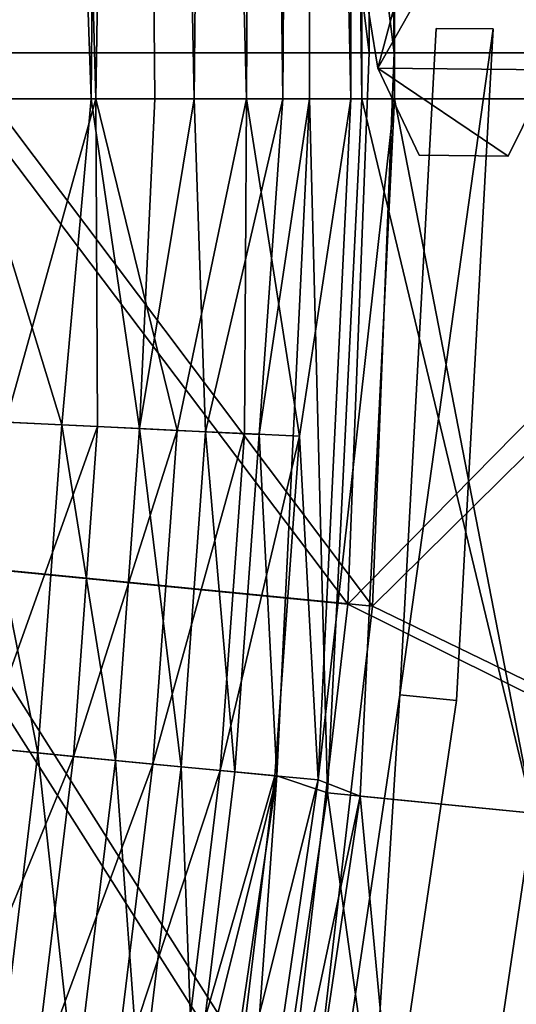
# Model space of a CAD drawing. Header units: metres. Extents: x 0 to 904, y -904 to 0.
# Tile 212 of 253: x 826 to 861, y -417 to -348. Entities that reach past the tile are written whole.
import ezdxf

# ---------------------------------------------------------------- set-up
doc = ezdxf.new("R2010")
doc.units = ezdxf.units.M

msp = doc.modelspace()

# ---------------------------------------------------------------- linework, layer by layer
at = {"layer": 'top0123'}
for points in [[(852.670715, -395.750183, 194.059708), (855.22345, -349.070038, 194.059708), (859.223267, -349.103729, 194.059708)], [(852.670837, -395.750183, 2032.059692), (855.223511, -349.070038, 2032.059692), (852.670715, -395.750183, 194.059708)], [(855.223511, -349.070038, 2032.059692), (855.22345, -349.070038, 194.059708), (852.670715, -395.750183, 194.059708)], [(852.670715, -395.750183, 194.059708), (859.223267, -349.103729, 194.059708), (856.650391, -396.152863, 194.059708)], [(859.223328, -349.103729, 2032.059692), (855.223511, -349.070038, 2032.059692), (852.670837, -395.750183, 2032.059692)], [(856.650513, -396.152863, 2032.059692), (859.223328, -349.103729, 2032.059692), (852.670837, -395.750183, 2032.059692)], [(855.223511, -349.070038, 2032.059692), (859.223328, -349.103729, 2032.059692), (855.22345, -349.070038, 194.059708)], [(859.223328, -349.103729, 2032.059692), (859.223267, -349.103729, 194.059708), (855.22345, -349.070038, 194.059708)], [(856.650513, -396.152863, 2032.059692), (856.650391, -396.152863, 194.059708), (859.223267, -349.103729, 194.059708)], [(859.223328, -349.103729, 2032.059692), (856.650513, -396.152863, 2032.059692), (859.223267, -349.103729, 194.059708)], [(845.782104, -442.193237, 194.059708), (852.670715, -395.750183, 194.059708), (849.707336, -442.963043, 194.059708)], [(845.782166, -442.193207, 2032.059692), (852.670837, -395.750183, 2032.059692), (845.782104, -442.193237, 194.059708)], [(852.670837, -395.750183, 2032.059692), (852.670715, -395.750183, 194.059708), (845.782104, -442.193237, 194.059708)], [(852.670837, -395.750183, 2032.059692), (845.782166, -442.193207, 2032.059692), (849.707397, -442.963043, 2032.059692)], [(849.707336, -442.963043, 194.059708), (852.670715, -395.750183, 194.059708), (856.650391, -396.152863, 194.059708)], [(856.650513, -396.152863, 2032.059692), (852.670837, -395.750183, 2032.059692), (849.707397, -442.963043, 2032.059692)], [(849.707397, -442.963043, 2032.059692), (849.707336, -442.963043, 194.059708), (856.650391, -396.152863, 194.059708)], [(856.650513, -396.152863, 2032.059692), (849.707397, -442.963043, 2032.059692), (856.650391, -396.152863, 194.059708)]]:
    msp.add_3dface(points, dxfattribs=at)
at = {"layer": 'top0123410'}
for points in [[(850.058167, -345.199768, 192.559708), (854.755066, -338.34137, 192.559708), (851.129456, -351.863617, 192.559708)], [(854.755066, -338.34137, 2033.559692), (850.058167, -345.199463, 2033.559692), (851.129456, -351.863464, 2033.559692)], [(854.755066, -338.34137, 192.559708), (858.937012, -338.066162, 192.559708), (851.129456, -351.863617, 192.559708)], [(851.129456, -351.863617, 192.559708), (858.937012, -338.066162, 192.559708), (863.269653, -351.965668, 192.559708)], [(851.129456, -351.863464, 2033.559692), (863.269653, -351.965668, 2033.559692), (858.937012, -338.066162, 2033.559692)], [(858.937012, -338.066162, 2033.559692), (854.755066, -338.34137, 2033.559692), (851.129456, -351.863464, 2033.559692)], [(858.937012, -338.066162, 192.559708), (862.788757, -340.468445, 192.559708), (863.269653, -351.965668, 192.559708)], [(863.269653, -351.965668, 2033.559692), (862.788757, -340.468445, 2033.559692), (858.937012, -338.066162, 2033.559692)], [(851.129456, -351.863464, 2033.559692), (850.058167, -345.199463, 2033.559692), (851.129456, -351.863617, 192.559708)], [(850.058167, -345.199463, 2033.559692), (850.058167, -345.199768, 192.559708), (851.129456, -351.863617, 192.559708)], [(854.026794, -357.959503, 2033.559692), (851.129456, -351.863464, 2033.559692), (854.026794, -357.959503, 192.559708)], [(851.129456, -351.863464, 2033.559692), (851.129456, -351.863617, 192.559708), (854.026794, -357.959503, 192.559708)], [(854.026794, -357.959503, 2033.559692), (860.27002, -358.012085, 2033.559692), (851.129456, -351.863464, 2033.559692)], [(860.27002, -358.012085, 2033.559692), (863.269653, -351.965668, 2033.559692), (851.129456, -351.863464, 2033.559692)], [(854.026794, -357.959503, 192.559708), (851.129456, -351.863617, 192.559708), (860.27002, -358.012085, 192.559708)], [(851.129456, -351.863617, 192.559708), (863.269653, -351.965668, 192.559708), (860.27002, -358.012085, 192.559708)], [(863.269653, -351.965668, 2033.559692), (860.27002, -358.012085, 2033.559692), (863.269653, -351.965668, 192.559708)], [(860.27002, -358.012085, 2033.559692), (860.27002, -358.012085, 192.559708), (863.269653, -351.965668, 192.559708)], [(860.27002, -358.012085, 192.559708), (860.27002, -358.012085, 2033.559692), (854.026794, -357.959503, 192.559708)], [(860.27002, -358.012085, 2033.559692), (854.026794, -357.959503, 2033.559692), (854.026794, -357.959503, 192.559708)]]:
    msp.add_3dface(points, dxfattribs=at)
at = {"layer": 'top0123413'}
for points in [[(887.076477, -350.769897, 163.059708), (887.076477, -20.421534, 163.059708), (850.533569, -63.844727, 163.059708)], [(890.076477, -20.421535, 160.059708), (890.076477, -350.769897, 160.059708), (852.265625, -65.471992, 160.059708)], [(850.533569, -63.844727, 163.059708), (821.450317, -118.492302, 112.685982), (850.533508, -350.769836, 163.059708)], [(887.076477, -350.769897, 163.059708), (850.533569, -63.844727, 163.059708), (850.533508, -350.769836, 163.059708)], [(823.157959, -120.165367, 109.643784), (852.265625, -65.471992, 160.059708), (852.265625, -350.769836, 160.059708)], [(852.265625, -65.471992, 160.059708), (890.076477, -350.769897, 160.059708), (852.265625, -350.769836, 160.059708)], [(821.450317, -118.492302, 112.685982), (819.806702, -350.769836, 109.839348), (850.533508, -350.769836, 163.059708)], [(821.526306, -350.769836, 106.817665), (823.157959, -120.165367, 109.643784), (852.265625, -350.769836, 160.059708)], [(819.806702, -350.769836, 109.839348), (818.208801, -386.393005, 109.419388), (849.037476, -389.40976, 163.059708)], [(850.533508, -350.769836, 163.059708), (819.806702, -350.769836, 109.839348), (849.037476, -389.40976, 163.059708)], [(819.922607, -386.521484, 106.396187), (821.526306, -350.769836, 106.817665), (850.764343, -389.543671, 160.059708)], [(821.526306, -350.769836, 106.817665), (852.265625, -350.769836, 160.059708), (850.764343, -389.543671, 160.059708)], [(849.037476, -389.40976, 163.059708), (887.076477, -350.769897, 163.059708), (850.533508, -350.769836, 163.059708)], [(884.13855, -406.828857, 163.059708), (887.076477, -350.769897, 163.059708), (849.037476, -389.40976, 163.059708)], [(890.076477, -350.769897, 160.059708), (850.764343, -389.543671, 160.059708), (852.265625, -350.769836, 160.059708)], [(890.076477, -350.769897, 160.059708), (887.122131, -407.142456, 160.059708), (850.764343, -389.543671, 160.059708)], [(818.208801, -386.393005, 109.419388), (813.840027, -422.346161, 109.029549), (844.558472, -427.818359, 163.059708)], [(815.538086, -422.606201, 106.004929), (819.922607, -386.521484, 106.396187), (846.269775, -428.085388, 160.059708)], [(849.037476, -389.40976, 163.059708), (818.208801, -386.393005, 109.419388), (844.558472, -427.818359, 163.059708)], [(819.922607, -386.521484, 106.396187), (850.764343, -389.543671, 160.059708), (846.269775, -428.085388, 160.059708)], [(844.558472, -427.818359, 163.059708), (884.13855, -406.828857, 163.059708), (849.037476, -389.40976, 163.059708)], [(887.122131, -407.142456, 160.059708), (846.269775, -428.085388, 160.059708), (850.764343, -389.543671, 160.059708)], [(875.356934, -462.273651, 163.059708), (884.13855, -406.828857, 163.059708), (844.558472, -427.818359, 163.059708)], [(887.122131, -407.142456, 160.059708), (878.291382, -462.897369, 160.059708), (846.269775, -428.085388, 160.059708)]]:
    msp.add_3dface(points, dxfattribs=at)
at = {"layer": 'top0123414'}
for points in [[(891, -13, 2066.059814), (852.302002, -51.698021, 2066.059814), (891, -354, 2066.059814)], [(888, -16, 2063.059814), (888, -354, 2063.059814), (850, -54, 2063.059814)], [(852.302002, -51.698021, 2066.059814), (849.241211, -54.758785, 2077.482666), (852.302002, -354, 2066.059814)], [(852.302002, -51.698021, 2066.059814), (864.489197, -354, 2066.059814), (891, -354, 2066.059814)], [(852.302002, -51.698021, 2066.059814), (852.302002, -354, 2066.059814), (864.489197, -354, 2066.059814)], [(850, -54, 2063.059814), (850, -354, 2063.059814), (846.343445, -57.656563, 2076.706299)], [(850, -54, 2063.059814), (888, -354, 2063.059814), (864.489197, -354, 2063.059814)], [(864.489197, -354, 2063.059814), (850, -354, 2063.059814), (850, -54, 2063.059814)], [(848.953979, -55.041393, 2078.537354), (843.343384, -78.107437, 2094.688477), (849.241211, -354, 2077.482666)], [(849.241211, -54.758785, 2077.482666), (848.953979, -55.041393, 2078.537354), (849.241211, -354, 2077.482666)], [(849.241211, -54.758785, 2077.482666), (849.241211, -354, 2077.482666), (852.302002, -354, 2066.059814)], [(844.477173, -354, 2083.025879), (840.950867, -80.398987, 2092.630615), (846.343445, -57.656563, 2076.706299)], [(846.343445, -354, 2076.706299), (844.477173, -354, 2083.025879), (846.343445, -57.656563, 2076.706299)], [(850, -354, 2063.059814), (846.343445, -354, 2076.706299), (846.343445, -57.656563, 2076.706299)], [(843.343384, -78.107437, 2094.688477), (835.398926, -100.707077, 2110.512695), (841.917969, -354, 2097.949707)], [(849.241211, -354, 2077.482666), (843.343384, -78.107437, 2094.688477), (841.917969, -354, 2097.949707)], [(838.261047, -354, 2098.706543), (833.251221, -102.695297, 2108.242676), (840.950867, -80.398987, 2092.630615)], [(844.477173, -354, 2083.025879), (838.261047, -354, 2098.706543), (840.950867, -80.398987, 2092.630615)], [(835.398926, -100.707077, 2110.512695), (824.877136, -122.586029, 2125.83252), (831.358521, -354, 2116.950439)], [(841.917969, -354, 2097.949707), (835.398926, -100.707077, 2110.512695), (831.358521, -354, 2116.950439)], [(833.251221, -102.695297, 2108.242676), (831.023743, -354, 2111.942139), (823.008972, -124.282608, 2123.358154)], [(835.497681, -354, 2104.201172), (831.023743, -354, 2111.942139), (833.251221, -102.695297, 2108.242676)], [(838.261047, -354, 2098.706543), (835.497681, -354, 2104.201172), (833.251221, -102.695297, 2108.242676)], [(831.358521, -354, 2116.950439), (824.877136, -122.586029, 2125.83252), (817.845032, -354, 2133.977539)], [(831.023743, -354, 2111.942139), (821.950439, -354, 2124.687744), (823.008972, -124.282608, 2123.358154)], [(831.358521, -354, 2116.950439), (817.845032, -354, 2133.977539), (825.046875, -376.653534, 2124.92627)], [(822.685303, -376.539948, 2123.07959), (821.950439, -354, 2124.687744), (828.960876, -376.841766, 2114.308105)], [(821.950439, -354, 2124.687744), (831.023743, -354, 2111.942139), (828.960876, -376.841766, 2114.308105)], [(825.046875, -376.653534, 2124.92627), (831.467285, -376.96228, 2115.952148), (831.358521, -354, 2116.950439)], [(828.960876, -376.841766, 2114.308105), (831.023743, -354, 2111.942139), (834.416809, -377.104156, 2105.177246)], [(831.023743, -354, 2111.942139), (835.497681, -354, 2104.201172), (834.416809, -377.104156, 2105.177246)], [(831.467285, -376.96228, 2115.952148), (837.049133, -377.230743, 2106.61084), (831.358521, -354, 2116.950439)], [(831.358521, -354, 2116.950439), (837.049133, -377.230743, 2106.61084), (841.917969, -354, 2097.949707)], [(834.416809, -377.104156, 2105.177246), (835.497681, -354, 2104.201172), (838.261047, -354, 2098.706543)], [(834.416809, -377.104156, 2105.177246), (838.261047, -354, 2098.706543), (839.035217, -377.326263, 2095.796387)], [(837.049133, -377.230743, 2106.61084), (841.774109, -377.457977, 2097.013428), (841.917969, -354, 2097.949707)], [(838.261047, -354, 2098.706543), (844.477173, -354, 2083.025879), (839.035217, -377.326263, 2095.796387)], [(839.035217, -377.326263, 2095.796387), (844.477173, -354, 2083.025879), (842.815918, -377.508087, 2086.272217)], [(841.917969, -354, 2097.949707), (841.774109, -377.457977, 2097.013428), (845.64209, -377.643982, 2087.269531)], [(845.64209, -377.643982, 2087.269531), (849.241211, -354, 2077.482666), (841.917969, -354, 2097.949707)], [(844.477173, -354, 2083.025879), (846.343445, -354, 2076.706299), (842.815918, -377.508087, 2086.272217)], [(846.343445, -354, 2076.706299), (844.052551, -401.440186, 2076.706299), (842.815918, -377.508087, 2086.272217)], [(847.611633, -402.616516, 2063.059814), (844.052551, -401.440186, 2076.706299), (846.343445, -354, 2076.706299)], [(846.936829, -401.719421, 2077.482666), (849.241211, -354, 2077.482666), (845.64209, -377.643982, 2087.269531)], [(850, -354, 2063.059814), (847.611633, -402.616516, 2063.059814), (846.343445, -354, 2076.706299)], [(849.902527, -402.842133, 2066.059814), (852.302002, -354, 2066.059814), (846.936829, -401.719421, 2077.482666)], [(852.302002, -354, 2066.059814), (849.241211, -354, 2077.482666), (846.936829, -401.719421, 2077.482666)], [(862.031006, -404.036682, 2063.059814), (847.611633, -402.616516, 2063.059814), (850, -354, 2063.059814)], [(852.302002, -354, 2066.059814), (849.902527, -402.842133, 2066.059814), (862.031006, -404.036682, 2066.059814)], [(864.489197, -354, 2063.059814), (862.031006, -404.036682, 2063.059814), (850, -354, 2063.059814)], [(864.489197, -354, 2066.059814), (852.302002, -354, 2066.059814), (862.031006, -404.036682, 2066.059814)], [(821.043213, -399.217133, 2123.07959), (822.685303, -376.539948, 2123.07959), (827.296814, -399.822571, 2114.308105)], [(822.685303, -376.539948, 2123.07959), (828.960876, -376.841766, 2114.308105), (827.296814, -399.822571, 2114.308105)], [(823.396545, -399.444977, 2124.92627), (831.467285, -376.96228, 2115.952148), (825.046875, -376.653534, 2124.92627)], [(831.467285, -376.96228, 2115.952148), (823.396545, -399.444977, 2124.92627), (829.794434, -400.064392, 2115.952148)], [(827.296814, -399.822571, 2114.308105), (828.960876, -376.841766, 2114.308105), (832.733643, -400.348938, 2105.177246)], [(828.960876, -376.841766, 2114.308105), (834.416809, -377.104156, 2105.177246), (832.733643, -400.348938, 2105.177246)], [(837.049133, -377.230743, 2106.61084), (831.467285, -376.96228, 2115.952148), (829.794434, -400.064392, 2115.952148)], [(829.794434, -400.064392, 2115.952148), (835.35675, -400.602905, 2106.61084), (837.049133, -377.230743, 2106.61084)], [(832.733643, -400.348938, 2105.177246), (834.416809, -377.104156, 2105.177246), (837.335876, -400.794525, 2095.796387)], [(834.416809, -377.104156, 2105.177246), (839.035217, -377.326263, 2095.796387), (837.335876, -400.794525, 2095.796387)], [(835.35675, -400.602905, 2106.61084), (841.774109, -377.457977, 2097.013428), (837.049133, -377.230743, 2106.61084)], [(840.065186, -401.058746, 2097.013428), (841.774109, -377.457977, 2097.013428), (835.35675, -400.602905, 2106.61084)], [(837.335876, -400.794525, 2095.796387), (839.035217, -377.326263, 2095.796387), (841.103333, -401.159271, 2086.272217)], [(839.035217, -377.326263, 2095.796387), (842.815918, -377.508087, 2086.272217), (841.103333, -401.159271, 2086.272217)], [(841.774109, -377.457977, 2097.013428), (840.065186, -401.058746, 2097.013428), (845.64209, -377.643982, 2087.269531)], [(845.64209, -377.643982, 2087.269531), (840.065186, -401.058746, 2097.013428), (843.919556, -401.431915, 2087.269531)], [(842.815918, -377.508087, 2086.272217), (844.052551, -401.440186, 2076.706299), (841.103333, -401.159271, 2086.272217)], [(843.919556, -401.431915, 2087.269531), (846.936829, -401.719421, 2077.482666), (845.64209, -377.643982, 2087.269531)], [(827.296814, -399.822571, 2114.308105), (824.497192, -422.861816, 2114.308105), (821.043213, -399.217133, 2123.07959)], [(829.794434, -400.064392, 2115.952148), (823.396545, -399.444977, 2124.92627), (820.619995, -422.294342, 2124.92627)], [(820.619995, -422.294342, 2124.92627), (826.980042, -423.225189, 2115.952148), (829.794434, -400.064392, 2115.952148)], [(829.901917, -423.652832, 2105.177246), (824.497192, -422.861816, 2114.308105), (827.296814, -399.822571, 2114.308105)], [(826.980042, -423.225189, 2115.952148), (835.35675, -400.602905, 2106.61084), (829.794434, -400.064392, 2115.952148)], [(832.733643, -400.348938, 2105.177246), (829.901917, -423.652832, 2105.177246), (827.296814, -399.822571, 2114.308105)], [(835.35675, -400.602905, 2106.61084), (826.980042, -423.225189, 2115.952148), (832.50946, -424.034485, 2106.61084)], [(834.476868, -424.322449, 2095.796387), (829.901917, -423.652832, 2105.177246), (832.733643, -400.348938, 2105.177246)], [(840.065186, -401.058746, 2097.013428), (835.35675, -400.602905, 2106.61084), (832.50946, -424.034485, 2106.61084)], [(837.335876, -400.794525, 2095.796387), (834.476868, -424.322449, 2095.796387), (832.733643, -400.348938, 2105.177246)], [(832.50946, -424.034485, 2106.61084), (837.190063, -424.719543, 2097.013428), (840.065186, -401.058746, 2097.013428)], [(838.222046, -424.870575, 2086.272217), (834.476868, -424.322449, 2095.796387), (837.335876, -400.794525, 2095.796387)], [(840.469482, -450.764801, 2063.059814), (837.065796, -449.128906, 2076.706299), (844.052551, -401.440186, 2076.706299)], [(844.052551, -401.440186, 2076.706299), (837.065796, -449.128906, 2076.706299), (838.222046, -424.870575, 2086.272217)], [(840.065186, -401.058746, 2097.013428), (837.190063, -424.719543, 2097.013428), (843.919556, -401.431915, 2087.269531)], [(837.190063, -424.719543, 2097.013428), (841.021667, -425.280334, 2087.269531), (843.919556, -401.431915, 2087.269531)], [(841.103333, -401.159271, 2086.272217), (838.222046, -424.870575, 2086.272217), (837.335876, -400.794525, 2095.796387)], [(844.052551, -401.440186, 2076.706299), (838.222046, -424.870575, 2086.272217), (841.103333, -401.159271, 2086.272217)], [(847.611633, -402.616516, 2063.059814), (840.469482, -450.764801, 2063.059814), (844.052551, -401.440186, 2076.706299)], [(841.021667, -425.280334, 2087.269531), (846.936829, -401.719421, 2077.482666), (843.919556, -401.431915, 2087.269531)], [(839.908936, -449.688782, 2077.482666), (846.936829, -401.719421, 2077.482666), (841.021667, -425.280334, 2087.269531)], [(849.902527, -402.842133, 2066.059814), (846.936829, -401.719421, 2077.482666), (839.908936, -449.688782, 2077.482666)], [(854.680298, -453.591492, 2063.059814), (840.469482, -450.764801, 2063.059814), (847.611633, -402.616516, 2063.059814)], [(862.031006, -404.036682, 2063.059814), (854.680298, -453.591492, 2063.059814), (847.611633, -402.616516, 2063.059814)], [(842.727234, -451.213898, 2066.059814), (849.902527, -402.842133, 2066.059814), (839.908936, -449.688782, 2077.482666)], [(849.902527, -402.842133, 2066.059814), (842.727234, -451.213898, 2066.059814), (854.680298, -453.591492, 2066.059814)], [(862.031006, -404.036682, 2066.059814), (849.902527, -402.842133, 2066.059814), (854.680298, -453.591492, 2066.059814)], [(862.031006, -404.036682, 2066.059814), (854.680298, -453.591492, 2066.059814), (880.681702, -458.763489, 2066.059814)], [(854.680298, -453.591492, 2063.059814), (862.031006, -404.036682, 2063.059814), (877.739319, -458.178223, 2063.059814)]]:
    msp.add_3dface(points, dxfattribs=at)

doc.saveas('drawing.dxf')
